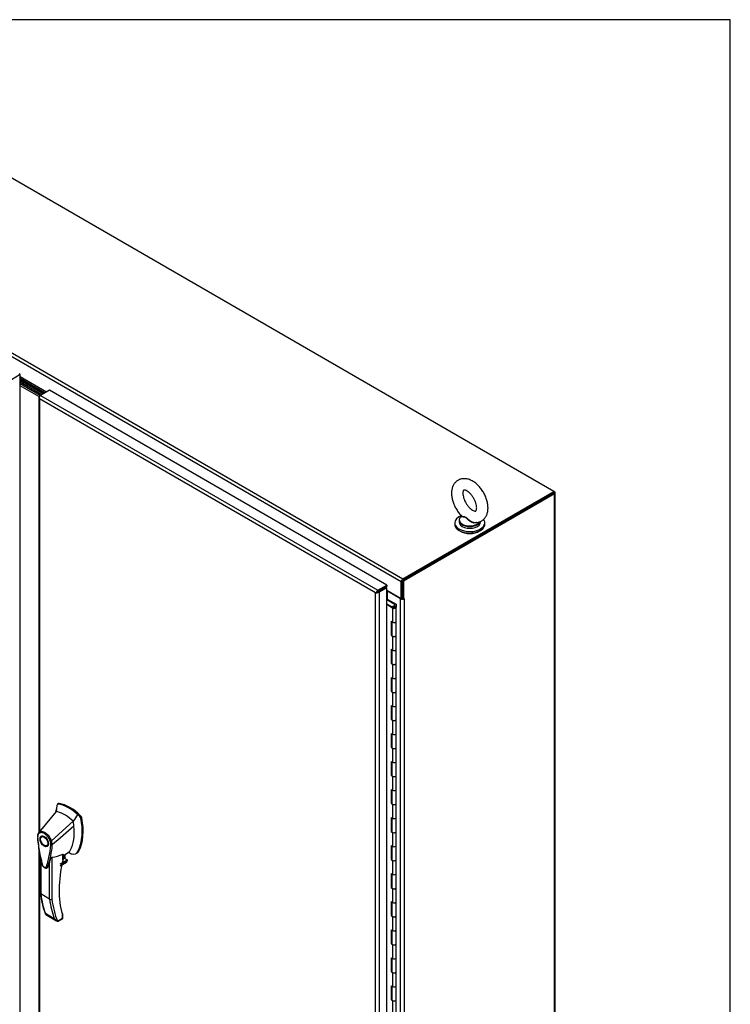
# Model space of a CAD drawing. Header units: inches. Extents: x 1 to 359, y -2 to 239.
# Tile 22 of 22: x 318 to 359, y 182 to 239. Entities that reach past the tile are written whole.
import ezdxf

# ---------------------------------------------------------------- set-up
doc = ezdxf.new("R2010")
doc.units = ezdxf.units.IN
doc.header["$MEASUREMENT"] = 0
for name, color, linetype in [('COM54746-56', 7, 'Continuous'), ('COM70096', 7, 'Continuous'), ('COM70099', 7, 'Continuous'), ('COM70108-2', 7, 'Continuous'), ('COM71153-2', 7, 'Continuous'), ('COM71154-2', 7, 'Continuous'), ('COM71155-5', 7, 'Continuous'), ('Default', 7, 'Continuous'), ('GSK86006', 7, 'Continuous'), ('HAN13064', 7, 'Continuous'), ('SCS00680', 7, 'Continuous'), ('WAF25362', 7, 'Continuous'), ('WAM254785', 7, 'Continuous')]:
    doc.layers.add(name, color=color, linetype=linetype)

# ---------------------------------------------------------------- blocks, each defined once
blk = doc.blocks.new('SE5')
at = {"layer": 'COM54746-56', "color": 7, "linetype": 'Continuous'}
for p, q in [((339.19, 205.101), (339.225, 205.121)), ((339.672, 204.813), (339.19, 205.091)), ((339.19, 204.854), (339.578, 204.63)), ((339.534, 204.604), (339.19, 204.803)), ((339.225, 205.121), (339.734, 204.828)), ((339.672, 204.712), (339.672, 204.813)), ((339.734, 204.828), (339.734, 204.655)), ((339.574, 204.672), (339.527, 204.695)), ((339.527, 204.695), (339.527, 204.659)), ((339.534, 204.604), (339.534, 203.788)), ((339.567, 204.652), (339.567, 204.636)), ((339.574, 204.672), (339.574, 204.667)), ((339.667, 204.639), (339.667, 204.652)), ((339.734, 203.835), (339.734, 204.652)), ((339.452, 203.835), (339.452, 203.019)), ((339.452, 203.835), (339.534, 203.788)), ((339.495, 203.81), (339.495, 203.044)), ((339.5, 203.808), (339.5, 203.019)), ((339.734, 203.019), (339.734, 203.835)), ((339.495, 203.044), (339.452, 203.019)), ((339.452, 203.019), (339.534, 202.971)), ((339.495, 203.044), (339.5, 203.042)), ((339.734, 202.202), (339.734, 203.019)), ((339.534, 202.971), (339.534, 202.155)), ((339.452, 202.202), (339.452, 201.386)), ((339.452, 202.202), (339.534, 202.155)), ((339.495, 202.177), (339.495, 201.411)), ((339.5, 202.175), (339.5, 201.386)), ((339.734, 201.386), (339.734, 202.202)), ((339.495, 201.411), (339.452, 201.386)), ((339.452, 201.386), (339.534, 201.338)), ((339.495, 201.411), (339.5, 201.409)), ((339.534, 201.338), (339.534, 200.522)), ((339.734, 200.57), (339.734, 201.386)), ((339.452, 200.569), (339.452, 199.753)), ((339.452, 200.569), (339.534, 200.522)), ((339.495, 200.544), (339.495, 199.778)), ((339.5, 200.542), (339.5, 199.753)), ((339.734, 199.753), (339.734, 200.57)), ((339.495, 199.778), (339.452, 199.753)), ((339.452, 199.753), (339.534, 199.705)), ((339.495, 199.778), (339.5, 199.776)), ((339.534, 199.705), (339.534, 198.889)), ((339.734, 198.937), (339.734, 199.753)), ((339.452, 198.936), (339.452, 198.12)), ((339.452, 198.936), (339.534, 198.889)), ((339.495, 198.911), (339.495, 198.145)), ((339.5, 198.909), (339.5, 198.12)), ((339.734, 198.12), (339.734, 198.937)), ((339.495, 198.145), (339.452, 198.12)), ((339.452, 198.12), (339.534, 198.072)), ((339.495, 198.145), (339.5, 198.143)), ((339.534, 198.072), (339.534, 197.256)), ((339.734, 197.304), (339.734, 198.12)), ((339.452, 197.303), (339.452, 196.487)), ((339.452, 197.303), (339.534, 197.256)), ((339.495, 197.278), (339.495, 196.512)), ((339.5, 197.276), (339.5, 196.487)), ((339.734, 196.487), (339.734, 197.304)), ((339.495, 196.512), (339.452, 196.487)), ((339.452, 196.487), (339.534, 196.439)), ((339.495, 196.512), (339.5, 196.51)), ((339.534, 196.439), (339.534, 195.623)), ((339.734, 195.671), (339.734, 196.487)), ((339.452, 195.67), (339.452, 194.854)), ((339.452, 195.67), (339.534, 195.623)), ((339.495, 195.645), (339.495, 194.879)), ((339.5, 195.643), (339.5, 194.854)), ((339.734, 194.854), (339.734, 195.671)), ((339.495, 194.879), (339.452, 194.854)), ((339.452, 194.854), (339.534, 194.806)), ((339.495, 194.879), (339.5, 194.877)), ((339.534, 194.806), (339.534, 193.99)), ((339.734, 194.038), (339.734, 194.854)), ((339.452, 194.037), (339.452, 193.221)), ((339.452, 194.037), (339.534, 193.99)), ((339.495, 194.012), (339.495, 193.246)), ((339.5, 194.01), (339.5, 193.221)), ((339.734, 193.221), (339.734, 194.038)), ((339.495, 193.246), (339.452, 193.221)), ((339.452, 193.221), (339.534, 193.173)), ((339.495, 193.246), (339.5, 193.244)), ((339.534, 193.173), (339.534, 192.357)), ((339.734, 192.405), (339.734, 193.221)), ((339.452, 192.404), (339.452, 191.588)), ((339.452, 192.404), (339.534, 192.357)), ((339.495, 192.379), (339.495, 191.613)), ((339.5, 192.377), (339.5, 191.588)), ((339.734, 191.588), (339.734, 192.405)), ((339.495, 191.613), (339.452, 191.588)), ((339.452, 191.588), (339.534, 191.54)), ((339.495, 191.613), (339.5, 191.611)), ((339.534, 191.54), (339.534, 190.724)), ((339.734, 190.772), (339.734, 191.588)), ((339.452, 190.771), (339.452, 189.955)), ((339.452, 190.771), (339.534, 190.724)), ((339.495, 190.746), (339.495, 189.98)), ((339.5, 190.744), (339.5, 189.955)), ((339.734, 189.955), (339.734, 190.772)), ((339.495, 189.98), (339.452, 189.955)), ((339.452, 189.955), (339.534, 189.907)), ((339.495, 189.98), (339.5, 189.978)), ((339.534, 189.907), (339.534, 189.091)), ((339.734, 189.139), (339.734, 189.955)), ((339.452, 189.138), (339.452, 188.322)), ((339.452, 189.138), (339.534, 189.091)), ((339.495, 189.113), (339.495, 188.347)), ((339.5, 189.111), (339.5, 188.322)), ((339.734, 188.322), (339.734, 189.139)), ((339.495, 188.347), (339.452, 188.322)), ((339.452, 188.322), (339.534, 188.274)), ((339.495, 188.347), (339.5, 188.345)), ((339.534, 188.274), (339.534, 187.458)), ((339.734, 187.506), (339.734, 188.322)), ((339.452, 187.505), (339.452, 186.689)), ((339.452, 187.505), (339.534, 187.458)), ((339.495, 187.48), (339.495, 186.714)), ((339.5, 187.478), (339.5, 186.689)), ((339.734, 186.689), (339.734, 187.506)), ((339.495, 186.714), (339.452, 186.689)), ((339.452, 186.689), (339.534, 186.641)), ((339.495, 186.714), (339.5, 186.712)), ((339.534, 186.641), (339.534, 185.825)), ((339.734, 185.873), (339.734, 186.689)), ((339.452, 185.872), (339.452, 185.056)), ((339.452, 185.872), (339.534, 185.825)), ((339.495, 185.847), (339.495, 185.081)), ((339.5, 185.845), (339.5, 185.056)), ((339.734, 185.056), (339.734, 185.873)), ((339.495, 185.081), (339.452, 185.056)), ((339.452, 185.056), (339.534, 185.008)), ((339.495, 185.081), (339.5, 185.079)), ((339.534, 185.008), (339.534, 184.192)), ((339.734, 184.24), (339.734, 185.056)), ((339.452, 184.239), (339.452, 183.423)), ((339.452, 184.239), (339.534, 184.192)), ((339.495, 184.214), (339.495, 183.448)), ((339.5, 184.212), (339.5, 183.423)), ((339.734, 183.423), (339.734, 184.24)), ((339.495, 183.448), (339.452, 183.423)), ((339.452, 183.423), (339.534, 183.375)), ((339.495, 183.448), (339.5, 183.446)), ((339.534, 183.375), (339.534, 182.559)), ((339.734, 182.607), (339.734, 183.423)), ((339.452, 182.606), (339.452, 181.79)), ((339.452, 182.606), (339.534, 182.559)), ((339.495, 182.581), (339.495, 181.815)), ((339.5, 182.579), (339.5, 181.79)), ((339.734, 181.79), (339.734, 182.607)), ((339.495, 181.815), (339.452, 181.79)), ((339.452, 181.79), (339.534, 181.742)), ((339.495, 181.815), (339.5, 181.813)), ((339.734, 180.974), (339.734, 181.79)), ((339.534, 181.742), (339.534, 180.926))]:
    blk.add_line(p, q, dxfattribs=at)
for centre, major_axis, start_param, end_param in [((339.617, 204.652), (-0.117, 0), 0.785398, 5.588822), ((339.617, 204.652), (-0.055, 0), 0.785398, 5.588822), ((339.617, 204.652), (0.117, 0), 0.045517, 1.082582), ((339.617, 203.835), (-0.117, 0), 0.785398, 3.141593), ((339.617, 203.835), (-0.117, 0), 0.785398, 3.141593), ((339.617, 203.019), (-0.117, 0), 0, 3.141593), ((339.617, 203.019), (-0.117, 0), 0.785398, 3.141593), ((339.617, 202.202), (-0.117, 0), 0.785398, 3.141593), ((339.617, 202.202), (-0.117, 0), 0.785398, 3.141593), ((339.617, 201.386), (-0.117, 0), 0, 3.141593), ((339.617, 201.386), (-0.117, 0), 0.785398, 3.141593), ((339.617, 200.57), (-0.117, 0), 0.785398, 3.141593), ((339.617, 200.57), (-0.117, 0), 0.785398, 3.141593), ((339.617, 199.753), (-0.117, 0), 0, 3.141593), ((339.617, 199.753), (-0.117, 0), 0.785398, 3.141593), ((339.617, 198.937), (-0.117, 0), 0.785398, 3.141593), ((339.617, 198.937), (-0.117, 0), 0.785398, 3.141593), ((339.617, 198.12), (-0.117, 0), 0, 3.141593), ((339.617, 198.12), (-0.117, 0), 0.785398, 3.141593), ((339.617, 197.304), (-0.117, 0), 0.785398, 3.141593), ((339.617, 197.304), (-0.117, 0), 0.785398, 3.141593), ((339.617, 196.487), (-0.117, 0), 0, 3.141593), ((339.617, 196.487), (-0.117, 0), 0.785398, 3.141593), ((339.617, 195.671), (-0.117, 0), 0.785398, 3.141593), ((339.617, 195.671), (-0.117, 0), 0.785398, 3.141593), ((339.617, 194.854), (-0.117, 0), 0, 3.141593), ((339.617, 194.854), (-0.117, 0), 0.785398, 3.141593), ((339.617, 194.038), (-0.117, 0), 0.785398, 3.141593), ((339.617, 194.038), (-0.117, 0), 0.785398, 3.141593), ((339.617, 193.221), (-0.117, 0), 0, 3.141593), ((339.617, 193.221), (-0.117, 0), 0.785398, 3.141593), ((339.617, 192.405), (-0.117, 0), 0.785398, 3.141593), ((339.617, 192.405), (-0.117, 0), 0.785398, 3.141593), ((339.617, 191.588), (-0.117, 0), 0, 3.141593), ((339.617, 191.588), (-0.117, 0), 0.785398, 3.141593), ((339.617, 190.772), (-0.117, 0), 0.785398, 3.141593), ((339.617, 190.772), (-0.117, 0), 0.785398, 3.141593), ((339.617, 189.955), (-0.117, 0), 0, 3.141593), ((339.617, 189.955), (-0.117, 0), 0.785398, 3.141593), ((339.617, 189.139), (-0.117, 0), 0.785398, 3.141593), ((339.617, 189.139), (-0.117, 0), 0.785398, 3.141593), ((339.617, 188.322), (-0.117, 0), 0, 3.141593), ((339.617, 188.322), (-0.117, 0), 0.785398, 3.141593), ((339.617, 187.506), (-0.117, 0), 0.785398, 3.141593), ((339.617, 187.506), (-0.117, 0), 0.785398, 3.141593), ((339.617, 186.689), (-0.117, 0), 0, 3.141593), ((339.617, 186.689), (-0.117, 0), 0.785398, 3.141593), ((339.617, 185.873), (-0.117, 0), 0.785398, 3.141593), ((339.617, 185.873), (-0.117, 0), 0.785398, 3.141593), ((339.617, 185.056), (-0.117, 0), 0, 3.141593), ((339.617, 185.056), (-0.117, 0), 0.785398, 3.141593), ((339.617, 184.24), (-0.117, 0), 0.785398, 3.141593), ((339.617, 184.24), (-0.117, 0), 0.785398, 3.141593), ((339.617, 183.423), (-0.117, 0), 0, 3.141593), ((339.617, 183.423), (-0.117, 0), 0.785398, 3.141593), ((339.617, 182.607), (-0.117, 0), 0.785398, 3.141593), ((339.617, 182.607), (-0.117, 0), 0.785398, 3.141593), ((339.617, 181.79), (-0.117, 0), 0, 3.141593), ((339.617, 181.79), (-0.117, 0), 0.785398, 3.141593)]:
    blk.add_ellipse(centre, major_axis=major_axis, ratio=0.57735, start_param=start_param, end_param=end_param, dxfattribs=at)
blk.add_ellipse((339.617, 204.652), major_axis=(0.05, 0), ratio=0.57735, dxfattribs=at)
at = {"layer": 'COM70096', "color": 7, "linetype": 'Continuous'}
for p, q in [((319.172, 217.084), (317.829, 217.859)), ((319.083, 217.033), (317.829, 217.757))]:
    blk.add_line(p, q, dxfattribs=at)
at = {"layer": 'COM70099', "color": 7, "linetype": 'Continuous'}
for p, q in [((318.995, 216.982), (317.829, 217.655)), ((318.915, 216.926), (317.829, 217.553))]:
    blk.add_line(p, q, dxfattribs=at)
at = {"layer": 'COM70108-2', "color": 7, "linetype": 'Continuous'}
for p, q in [((348.941, 211.392), (306.604, 235.835)), ((340.036, 206.134), (297.699, 230.577)), ((297.801, 230.752), (340.137, 206.309)), ((319.35, 217.188), (317.829, 218.066)), ((317.829, 217.987), (319.283, 217.148)), ((317.829, 217.971), (319.268, 217.14)), ((317.829, 217.893), (319.201, 217.101)), ((340.137, 206.309), (348.941, 211.392)), ((340.137, 206.232), (348.941, 211.314)), ((348.941, 211.314), (348.941, 211.392)), ((340.036, 205.153), (340.036, 206.134)), ((340.103, 205.191), (340.103, 206.173)), ((339.014, 205.756), (339.014, 205.756)), ((339.082, 205.795), (339.082, 205.796)), ((339.19, 205.641), (340.036, 205.153)), ((340.103, 205.191), (340.036, 205.153))]:
    blk.add_line(p, q, dxfattribs=at)
blk.add_ellipse((340.137, 206.192), major_axis=(-0.071, -0.124), ratio=0.57735, start_param=3.926991, end_param=5.497787, dxfattribs=at)
at = {"layer": 'COM71153-2', "color": 7, "linetype": 'Continuous'}
for p, q in [((317.829, 218.198), (317.312, 217.899)), ((317.829, 218.198), (317.762, 218.237)), ((317.829, 170.517), (317.829, 218.198))]:
    blk.add_line(p, q, dxfattribs=at)
at = {"layer": 'COM71154-2', "color": 7, "linetype": 'Continuous'}
for p, q in [((318.905, 216.897), (318.905, 191.531)), ((318.934, 216.888), (318.907, 216.886)), ((318.947, 216.955), (319.015, 216.994)), ((318.947, 216.799), (318.947, 191.582)), ((338.544, 205.485), (318.947, 216.799)), ((318.947, 216.799), (318.947, 216.799)), ((318.947, 216.799), (318.947, 216.799)), ((318.947, 216.799), (318.947, 216.799)), ((318.947, 216.799), (318.947, 216.799)), ((318.947, 216.799), (318.947, 216.799)), ((319.532, 217.293), (319.015, 216.994)), ((319.015, 216.994), (338.679, 205.64)), ((339.197, 205.939), (319.532, 217.293)), ((338.679, 205.64), (339.197, 205.939)), ((339.197, 205.939), (339.197, 205.862)), ((338.635, 205.537), (338.544, 205.485)), ((338.559, 205.494), (338.544, 205.485)), ((338.544, 205.485), (338.561, 205.494)), ((338.544, 157.882), (338.544, 205.485)), ((338.544, 205.485), (338.544, 205.485)), ((338.544, 205.485), (338.544, 205.485)), ((338.544, 205.485), (338.544, 205.485)), ((338.544, 205.485), (338.544, 205.485)), ((338.59, 205.511), (338.635, 205.537)), ((338.635, 205.537), (338.599, 205.548)), ((338.635, 205.537), (338.627, 205.5)), ((338.635, 205.537), (338.679, 205.563)), ((338.679, 205.563), (338.635, 205.537)), ((338.679, 205.563), (339.197, 205.862)), ((339.122, 205.819), (338.679, 205.563)), ((338.679, 205.563), (338.679, 205.563)), ((338.679, 205.563), (338.679, 205.563)), ((338.679, 205.563), (338.679, 205.563)), ((338.679, 205.563), (338.679, 205.563)), ((339.19, 205.78), (338.746, 205.524)), ((338.746, 205.524), (338.746, 157.843)), ((339.19, 205.78), (339.122, 205.819)), ((339.19, 158.099), (339.19, 205.78)), ((318.905, 190.595), (318.905, 169.216)), ((318.947, 190.368), (318.947, 169.196))]:
    blk.add_line(p, q, dxfattribs=at)
for centre, radius, start, end in [((319.074, 216.911), 0.169, 188.66802, 221.43114), ((319.193, 216.882), 0.26, 175.70571, 198.6064), ((338.772, 205.344), 0.268, 130.24922, 148.19098), ((338.536, 205.753), 0.268, 271.80902, 289.75078)]:
    blk.add_arc(centre, radius, start, end, dxfattribs=at)
for centre, major_axis, start_param, end_param in [((319.048, 216.897), (0.143, 0), 2.356194, 3.27243), ((319.015, 216.877), (0.071, 0.124), 0.785398, 1.701633), ((338.679, 205.524), (0.071, 0.124), 0.785398, 1.701633), ((338.645, 205.582), (0.143, 0), 4.581552, 5.497787)]:
    blk.add_ellipse(centre, major_axis=major_axis, ratio=0.57735, start_param=start_param, end_param=end_param, dxfattribs=at)
at = {"layer": 'COM71155-5', "color": 7, "linetype": 'Continuous'}
for p, q in [((348.907, 211.295), (340.103, 206.212)), ((348.974, 211.256), (340.17, 206.173)), ((348.974, 211.373), (348.941, 211.392)), ((348.974, 162.319), (348.974, 211.256)), ((349.016, 162.377), (349.016, 211.314)), ((340.103, 206.212), (340.103, 205.191)), ((340.17, 206.173), (340.103, 206.212)), ((340.17, 206.173), (340.17, 205.153)), ((340.002, 205.148), (339.232, 205.592)), ((339.232, 205.117), (339.232, 205.592)), ((340.002, 158.301), (340.002, 205.148)), ((340.103, 205.191), (340.17, 205.153)), ((340.204, 205.172), (340.17, 205.153)), ((340.183, 205.16), (340.204, 205.148)), ((340.204, 205.148), (340.204, 205.172)), ((340.204, 205.148), (340.204, 158.301))]:
    blk.add_line(p, q, dxfattribs=at)
for centre, major_axis, start_param, end_param in [((348.873, 211.314), (-0.143, 0), 2.356194, 3.926991), ((339.198, 205.573), (0.048, 0), 0.785398, 1.748507), ((340.103, 205.206), (-0.143, 0), 0.785398, 2.356194), ((340.103, 205.206), (-0.048, 0), 1.169795, 1.971798)]:
    blk.add_ellipse(centre, major_axis=major_axis, ratio=0.57735, start_param=start_param, end_param=end_param, dxfattribs=at)
at = {"layer": 'GSK86006', "color": 7, "linetype": 'Continuous'}
for p, q in [((319.083, 217.033), (317.829, 217.757)), ((318.995, 216.982), (317.829, 217.655))]:
    blk.add_line(p, q, dxfattribs=at)
at = {"layer": 'HAN13064', "color": 7, "linetype": 'Continuous'}
for p, q in [((319.917, 192.762), (318.911, 191.538)), ((319.968, 193.109), (319.917, 192.762)), ((319.978, 193.151), (319.968, 193.109)), ((320.058, 193.217), (319.999, 193.183)), ((320.033, 193.19), (320.089, 193.222)), ((320.917, 192.184), (319.645, 191.048)), ((321.304, 192.456), (321.176, 192.578)), ((321.304, 192.456), (321.36, 192.488)), ((321.359, 192.353), (321.415, 192.386)), ((318.829, 191.281), (318.829, 191.275)), ((318.829, 191.275), (318.835, 191.207)), ((318.911, 191.538), (318.884, 191.504)), ((319.168, 191.332), (319.079, 191.281)), ((319.379, 190.762), (319.468, 190.813)), ((319.696, 190.813), (319.697, 190.814)), ((320.332, 190.166), (320.705, 190.434)), ((321.191, 190.417), (321.247, 190.45)), ((319.002, 190.081), (319.002, 187.989)), ((319.028, 189.967), (319.028, 187.951)), ((319.544, 187.653), (319.544, 189.833)), ((319.671, 190.089), (319.671, 187.658)), ((320.157, 189.703), (320.562, 189.937)), ((320.161, 189.604), (320.553, 189.83)), ((320.581, 189.899), (320.172, 189.663)), ((320.315, 189.924), (320.315, 190.266)), ((320.332, 189.949), (320.332, 190.246)), ((320.44, 190.001), (320.44, 190.244)), ((320.562, 189.937), (320.44, 190.008)), ((321.083, 190.304), (321.142, 190.337)), ((320.151, 189.588), (320.521, 189.801)), ((319.544, 187.653), (319.028, 187.951)), ((319.293, 186.83), (319.809, 186.532)), ((319.32, 186.758), (319.947, 186.397)), ((320.006, 186.375), (320.294, 186.541)), ((320.075, 186.384), (320.29, 186.508)), ((320.294, 186.541), (320.294, 186.74)), ((320.308, 186.782), (320.304, 186.799)), ((320.32, 186.56), (320.32, 186.721))]:
    blk.add_line(p, q, dxfattribs=at)
for centre, radius, start, end in [((305.37, 194.451), 14.64, 353.33891, 353.6709), ((320.025, 193.142), 0.0478, 80.57156, 170.09371), ((318.458, 191.63), 2.99, 336.06491, 13.99549), ((321.154, 192.309), 0.21, 12.12422, 44.31154), ((319.175, 191.329), 0.337, 153.45406, 184.20608), ((319.163, 191.273), 0.32, 141.11203, 182.47497), ((319.175, 191.329), 0.337, 141.55217, 146.85821), ((319.567, 191.211), 0.181, 272.98106, 295.53925), ((318.908, 190.8), 0.708, 1.4293, 19.06819), ((318.941, 190.774), 0.755, 2.98151, 21.32136), ((314.726, 191.177), 4.984, 340.56542, 355.82537), ((319.66, 190.899), 0.0931, 241.17241, 292.54547), ((319.404, 192.321), 2.248, 276.83272, 293.90537), ((320.272, 189.949), 0.06, 346.46287, 0), ((320.458, 189.902), 0.119, 301.76301, 322.50066), ((320.543, 189.904), 0.0385, 352.48421, 59.47215), ((319.32, 187.216), 3.418, 65.17768, 67.57798), ((323.565, 188.478), 4.59, 186.04222, 201.6261), ((319.603, 187.772), 0.133, 243.40997, 300.79876), ((320.119, 186.714), 0.36, 210.45213, 251.46621), ((320.26, 186.56), 0.06, 300, 0), ((319.861, 186.438), 0.158, 335.6435, 336.40064)]:
    blk.add_arc(centre, radius, start, end, dxfattribs=at)
for centre, major_axis, ratio, start_param, end_param in [((320.417, 190.699), (-1.142, 1.979), 0.57735, -0.49151, -0.47064), ((322.529, 190.933), (-1.861, 3.223), 0.57735, 0.554197, 0.658655), ((320.417, 190.699), (-1.142, 1.979), 0.57735, -0.533193, -0.49151), ((320.417, 190.699), (-1.142, 1.979), 0.57735, 5.183029, 5.749992), ((320.668, 190.844), (-1.292, 2.238), 0.57735, 5.216072, 5.852948), ((320.12, 193.109), (0.062, -0.108), 0.57735, 2.711356, 3.141593), ((320.725, 190.877), (-1.292, 2.238), 0.57735, 5.142626, 5.852948), ((318.557, 192.937), (1.711, -2.963), 0.57735, 0.961917, 1.005578), ((318.864, 193.115), (1.861, -3.223), 0.57735, 0.347274, 1.032882), ((321.33, 192.411), (0.063, -0.108), 0.57735, 1.032882, 2.001033), ((318.557, 192.937), (1.711, -2.963), 0.57735, 0.347274, 0.9125), ((318.557, 192.937), (1.711, -2.963), 0.57735, 0.934083, 0.961917), ((318.557, 192.937), (1.711, -2.963), 0.57735, 0.9125, 0.934083), ((319.318, 191.072), (0.175, -0.303), 0.57735, 3.396895, 3.682808), ((319.318, 191.072), (0.175, -0.303), 0.57735, 5.74197, 6.027883), ((320.459, 190.809), (-0.225, 0.39), 0.57735, 3.223872, 3.488867), ((320.71, 190.954), (-0.375, 0.65), 0.57735, 2.625215, 3.488867), ((320.767, 190.987), (-0.375, 0.65), 0.57735, 3.141593, 3.488867), ((324.673, 190.816), (-3.239, -5.609), 0.57735, 5.185461, 5.790103), ((320.272, 189.949), (-0.06, 0), 0.57735, 2.356194, 3.141593), ((320.272, 189.949), (-0.0583, 0.014), 0.372014, 2.470308, 3.141593), ((320.268, 190.061), (-0.101, -0.175), 0.57735, 1.252561, 2.850817), ((320.257, 190.067), (0.094, 0.162), 0.57735, 4.529102, 5.92263), ((320.495, 189.874), (-0.063, -0.108), 0.57735, 1.492881, 2.113829), ((320.71, 190.954), (0.375, -0.65), 0.57735, -0.71714, -0.516378), ((324.218, 191.711), (-3.7, -6.408), 0.57735, -0.658671, -0.441314), ((324.734, 191.413), (-3.7, -6.408), 0.57735, -0.658671, -0.441314), ((324.798, 191.377), (-3.655, -6.33), 0.57735, 5.625294, 5.881649), ((324.673, 190.816), (-3.239, -5.609), 0.57735, -0.493083, -0.488515), ((320.23, 186.578), (-0.0623, 0.0676), 0.368973, 3.059018, 3.844416), ((320.251, 186.764), (-0.0573, -0.0179), 0.720992, 2.15675, 3.142943), ((320.23, 186.578), (-0.0897, 0.0201), 0.368973, 2.438769, 3.224167)]:
    blk.add_ellipse(centre, major_axis=major_axis, ratio=ratio, start_param=start_param, end_param=end_param, dxfattribs=at)
for major_axis in [(0.175, -0.303), (0.15, -0.26)]:
    blk.add_ellipse((319.229, 191.021), major_axis=major_axis, ratio=0.57735, dxfattribs=at)
for points in [[(321.176, 192.578), (321.09, 192.447), (321.004, 192.315), (320.917, 192.184)], [(320.956, 191.906), (320.537, 191.542), (320.117, 191.178), (319.697, 190.814)], [(319.426, 189.519), (319.421, 189.503), (319.413, 189.49), (319.402, 189.482)]]:
    blk.add_open_spline(points, degree=3, dxfattribs=at)
for points, knots in [([(318.911, 191.538), (318.933, 191.56), (318.959, 191.575), (319.017, 191.595), (319.048, 191.6), (319.115, 191.596), (319.15, 191.588), (319.222, 191.561), (319.259, 191.542), (319.332, 191.493), (319.368, 191.464), (319.437, 191.396), (319.469, 191.359), (319.53, 191.277), (319.558, 191.233), (319.607, 191.143), (319.628, 191.095), (319.645, 191.048)], [0, 0, 0, 0, 0.125, 0.125, 0.25, 0.25, 0.375, 0.375, 0.5, 0.5, 0.625, 0.625, 0.75, 0.75, 0.875, 0.875, 1, 1, 1, 1]), ([(318.839, 191.304), (318.835, 191.301), (318.831, 191.297), (318.826, 191.289), (318.826, 191.285), (318.826, 191.279), (318.827, 191.277), (318.828, 191.273), (318.83, 191.271), (318.833, 191.268), (318.834, 191.266), (318.838, 191.263), (318.841, 191.261), (318.843, 191.26)], [0, 0, 0, 0, 0.25, 0.25, 0.5, 0.5, 0.625, 0.625, 0.75, 0.75, 0.875, 0.875, 1, 1, 1, 1]), ([(318.835, 191.207), (318.838, 191.164), (318.851, 190.981), (318.898, 190.606), (318.975, 190.191), (319.044, 189.892), (319.084, 189.734), (319.11, 189.636), (319.158, 189.555), (319.219, 189.493), (319.286, 189.459), (319.348, 189.456), (319.389, 189.468), (319.4, 189.482), (319.402, 189.483)], [0, 0, 0, 0, 0.06253, 0.314089, 0.572816, 0.709121, 0.767677, 0.814343, 0.853385, 0.893818, 0.936838, 0.96855, 0.997272, 1, 1, 1, 1]), ([(318.843, 191.26), (318.864, 190.974), (318.901, 190.682), (318.982, 190.235), (319.013, 190.085), (319.066, 189.857), (319.085, 189.781), (319.111, 189.685), (319.115, 189.666), (319.129, 189.628), (319.139, 189.609), (319.173, 189.556), (319.202, 189.527), (319.262, 189.493), (319.291, 189.489), (319.324, 189.504), (319.333, 189.513), (319.346, 189.536), (319.351, 189.55), (319.376, 189.617), (319.394, 189.672), (319.447, 189.838), (319.478, 189.952), (319.558, 190.306), (319.595, 190.555), (319.615, 190.817)], [0, 0, 0, 0, 0.25, 0.25, 0.375, 0.375, 0.4375, 0.4375, 0.453125, 0.453125, 0.46875, 0.46875, 0.5, 0.5, 0.53125, 0.53125, 0.546875, 0.546875, 0.5625, 0.5625, 0.625, 0.625, 0.75, 0.75, 1, 1, 1, 1]), ([(318.911, 191.538), (318.905, 191.53), (318.902, 191.519), (318.903, 191.497), (318.907, 191.485), (318.914, 191.474)], [0, 0, 0, 0, 0.5, 0.5, 1, 1, 1, 1]), ([(319.577, 191.031), (319.561, 191.074), (319.542, 191.116), (319.515, 191.167), (319.509, 191.177), (319.497, 191.197), (319.491, 191.207), (319.472, 191.237), (319.459, 191.256), (319.431, 191.293), (319.417, 191.31), (319.395, 191.336), (319.387, 191.344), (319.372, 191.36), (319.364, 191.368), (319.325, 191.406), (319.293, 191.432), (319.227, 191.477), (319.194, 191.494), (319.153, 191.509), (319.145, 191.512), (319.129, 191.517), (319.121, 191.519), (319.097, 191.524), (319.082, 191.527), (319.052, 191.528), (319.037, 191.528), (319.009, 191.524), (318.996, 191.521), (318.957, 191.508), (318.934, 191.494), (318.914, 191.474)], [0, 0, 0, 0, 0.125, 0.125, 0.15625, 0.15625, 0.1875, 0.1875, 0.25, 0.25, 0.3125, 0.3125, 0.34375, 0.34375, 0.375, 0.375, 0.5, 0.5, 0.625, 0.625, 0.65625, 0.65625, 0.6875, 0.6875, 0.75, 0.75, 0.8125, 0.8125, 0.875, 0.875, 1, 1, 1, 1]), ([(319.544, 189.833), (319.524, 189.764), (319.503, 189.697), (319.468, 189.596), (319.455, 189.562), (319.435, 189.513), (319.425, 189.5), (319.413, 189.49)], [0, 0, 0, 0, 0.2045748, 0.2045748, 0.3106572, 0.3106572, 0.3644617, 0.3644617, 0.3644617, 0.3644617]), ([(319.544, 189.833), (319.556, 189.874), (319.57, 189.916), (319.597, 189.982), (319.606, 190.005), (319.625, 190.039), (319.632, 190.051), (319.644, 190.068), (319.649, 190.074), (319.66, 190.084), (319.666, 190.088), (319.671, 190.089)], [0, 0, 0, 0, 0.5, 0.5, 0.75, 0.75, 0.875, 0.875, 0.9375, 0.9375, 1, 1, 1, 1]), ([(320.315, 190.266), (320.318, 190.267), (320.32, 190.267), (320.324, 190.267), (320.325, 190.266), (320.329, 190.264), (320.33, 190.262), (320.332, 190.256), (320.332, 190.253), (320.332, 190.249), (320.332, 190.248), (320.332, 190.247)], [0, 0, 0, 0, 0.0625, 0.0625, 0.125, 0.125, 0.25, 0.25, 0.375, 0.375, 0.3976584, 0.3976584, 0.3976584, 0.3976584]), ([(319.028, 187.951), (319.024, 187.954), (319.02, 187.956), (319.013, 187.962), (319.011, 187.965), (319.006, 187.972), (319.004, 187.975), (319.002, 187.982), (319.002, 187.986), (319.002, 187.989)], [0, 0, 0, 0, 0.125, 0.125, 0.25, 0.25, 0.375, 0.375, 0.4994523, 0.4994523, 0.4994523, 0.4994523]), ([(319.32, 186.758), (319.317, 186.76), (319.314, 186.762), (319.308, 186.767), (319.305, 186.77), (319.297, 186.781), (319.294, 186.789), (319.292, 186.803), (319.292, 186.808), (319.292, 186.818), (319.292, 186.824), (319.293, 186.83)], [0.2815674, 0.2815674, 0.2815674, 0.2815674, 0.375, 0.375, 0.5, 0.5, 0.75, 0.75, 0.875, 0.875, 1, 1, 1, 1]), ([(320.005, 186.373), (320.02, 186.369), (320.033, 186.37), (320.052, 186.374), (320.058, 186.376), (320.067, 186.38), (320.071, 186.382), (320.074, 186.384)], [0, 0, 0, 0, 0.25, 0.25, 0.375, 0.375, 0.4533737, 0.4533737, 0.4533737, 0.4533737]), ([(320.32, 186.721), (320.32, 186.721), (320.32, 186.721), (320.319, 186.722), (320.315, 186.725), (320.306, 186.731), (320.301, 186.735), (320.294, 186.74)], [0.4406417, 0.4406417, 0.4406417, 0.4406417, 0.5, 0.5, 0.75, 0.75, 1, 1, 1, 1]), ([(320.32, 186.721), (320.32, 186.722), (320.32, 186.726), (320.318, 186.747), (320.313, 186.765), (320.308, 186.782)], [0, 0, 0, 0, 0.010769, 0.221303, 1, 1, 1, 1])]:
    blk.add_open_spline(points, degree=3, knots=knots, dxfattribs=at)
at = {"layer": 'SCS00680', "color": 7, "linetype": 'Continuous'}
for p, q in [((343.562, 209.97), (343.54, 209.952)), ((343.41, 209.713), (343.41, 209.616)), ((344.66, 209.616), (344.66, 209.655))]:
    blk.add_line(p, q, dxfattribs=at)
for centre, major_axis, start_param, end_param in [((344.035, 209.745), (0.611, 0), 2.514731, 3.111392), ((344.035, 209.713), (-0.625, 0), 5.983057, 6.283185), ((344.035, 209.713), (-0.625, 0), 0, 0.662612), ((344.035, 209.616), (-0.625, 0), 0, 3.141593), ((344.035, 209.745), (0.611, 0), 3.111392, 5.966606), ((344.035, 209.713), (-0.625, 0), 0.662612, 2.494326), ((344.035, 209.713), (-0.625, 0), 2.494326, 2.956498)]:
    blk.add_ellipse(centre, major_axis=major_axis, ratio=0.57735, start_param=start_param, end_param=end_param, dxfattribs=at)
for points, knots in [([(345.099, 210.442), (345.097, 210.489), (345.094, 210.602), (345.057, 210.813), (344.979, 211.054), (344.867, 211.291), (344.728, 211.512), (344.564, 211.711), (344.379, 211.883), (344.177, 212.019), (343.972, 212.107), (343.773, 212.146), (343.589, 212.139), (343.413, 212.089), (343.257, 211.993), (343.131, 211.858), (343.041, 211.696), (342.985, 211.509), (342.965, 211.298), (342.983, 211.067), (343.038, 210.826), (343.129, 210.585), (343.251, 210.355), (343.4, 210.14), (343.505, 210.029), (343.566, 209.966)], [0, 0, 0, 0, 0.025817, 0.072349, 0.118715, 0.164905, 0.211069, 0.257454, 0.304317, 0.351974, 0.400523, 0.442311, 0.481924, 0.520231, 0.561093, 0.600734, 0.640371, 0.681576, 0.725168, 0.77078, 0.81719, 0.863489, 0.909641, 0.955863, 1, 1, 1, 1]), ([(344.436, 210.442), (344.435, 210.419), (344.434, 210.365), (344.416, 210.293), (344.393, 210.257), (344.387, 210.255), (344.382, 210.25), (344.332, 210.25), (344.245, 210.278), (344.135, 210.344), (344.016, 210.445), (343.9, 210.579), (343.796, 210.736), (343.713, 210.907), (343.658, 211.076), (343.632, 211.23), (343.634, 211.354), (343.654, 211.437), (343.677, 211.472), (343.683, 211.474), (343.688, 211.479), (343.739, 211.479), (343.825, 211.451), (343.936, 211.385), (344.054, 211.283), (344.17, 211.15), (344.274, 210.992), (344.357, 210.821), (344.412, 210.653), (344.434, 210.522), (344.436, 210.463), (344.436, 210.442)], [0, 0, 0, 0, 0.01793, 0.051696, 0.085986, 0.122954, 0.16641, 0.199635, 0.234905, 0.269142, 0.303845, 0.339421, 0.375651, 0.41214, 0.448392, 0.483947, 0.518555, 0.552436, 0.586751, 0.623839, 0.666576, 0.699791, 0.735041, 0.769281, 0.803988, 0.839568, 0.8758, 0.91229, 0.948538, 0.984089, 1, 1, 1, 1]), ([(344.44, 209.596), (344.438, 209.595), (344.437, 209.594), (344.392, 209.562), (344.332, 209.551), (344.24, 209.562), (344.209, 209.569), (344.149, 209.591), (344.12, 209.606), (344.036, 209.656), (343.987, 209.698), (343.918, 209.765), (343.897, 209.788), (343.854, 209.832), (343.832, 209.852), (343.786, 209.883), (343.762, 209.892), (343.718, 209.903), (343.697, 209.905), (343.638, 209.909), (343.606, 209.911), (343.563, 209.924), (343.553, 209.936), (343.56, 209.954)], [0.5598882, 0.5598882, 0.5598882, 0.5598882, 0.5625, 0.5625, 0.625, 0.625, 0.65625, 0.65625, 0.6875, 0.6875, 0.75, 0.75, 0.78125, 0.78125, 0.8125, 0.8125, 0.84375, 0.84375, 0.875, 0.875, 0.9375, 0.9375, 1, 1, 1, 1]), ([(343.565, 209.966), (343.57, 209.961), (343.576, 209.957), (343.606, 209.944), (343.639, 209.939), (343.697, 209.93), (343.717, 209.926), (343.761, 209.913), (343.785, 209.903), (343.852, 209.862), (343.895, 209.818), (343.986, 209.734), (344.036, 209.693), (344.147, 209.627), (344.208, 209.602), (344.275, 209.593), (344.28, 209.592), (344.285, 209.592)], [0.0400248, 0.0400248, 0.0400248, 0.0400248, 0.0625, 0.0625, 0.125, 0.125, 0.15625, 0.15625, 0.1875, 0.1875, 0.25, 0.25, 0.3125, 0.3125, 0.375, 0.375, 0.380368, 0.380368, 0.380368, 0.380368]), ([(344.285, 209.597), (344.311, 209.592), (344.39, 209.581), (344.535, 209.601), (344.703, 209.663), (344.851, 209.769), (344.967, 209.912), (345.047, 210.081), (345.091, 210.263), (345.097, 210.379), (345.099, 210.442)], [0, 0, 0, 0, 0.053366, 0.188875, 0.32097, 0.460847, 0.597568, 0.735917, 0.880804, 1, 1, 1, 1])]:
    blk.add_open_spline(points, degree=3, knots=knots, dxfattribs=at)
blk.add_open_spline([(343.56, 209.954), (343.561, 209.957), (343.562, 209.96), (343.564, 209.963)], degree=3, dxfattribs=at)
at = {"layer": 'WAF25362', "color": 7, "linetype": 'Continuous'}
for p, q in [((343.16, 209.567), (343.16, 209.478)), ((344.91, 209.478), (344.91, 209.567))]:
    blk.add_line(p, q, dxfattribs=at)
for centre, start_param, end_param in [((344.035, 209.567), 5.286215, 6.283185), ((344.035, 209.567), 0, 3.549498), ((344.035, 209.478), 0, 3.141593)]:
    blk.add_ellipse(centre, major_axis=(-0.875, 0), ratio=0.57735, start_param=start_param, end_param=end_param, dxfattribs=at)
at = {"layer": 'WAM254785', "color": 7, "linetype": 'Continuous'}
blk.add_ellipse((344.035, 209.376), major_axis=(-0.75, 0), ratio=0.57735, start_param=0.705194, end_param=2.436399, dxfattribs=at)
blk = doc.blocks.new('BORDER')
at = {"layer": 'Default', "color": 7, "linetype": 'Continuous'}
for p, q in [((0, 27.86), (-41.86, 27.86)), ((0, 0), (0, 27.86))]:
    blk.add_line(p, q, dxfattribs=at)

msp = doc.modelspace()

# ---------------------------------------------------------------- block references
at = {"layer": 'Default', "color": 7, "xscale": 8.55, "yscale": 8.55, "zscale": 8.55}
msp.add_blockref('BORDER', (359.223, 0.67), dxfattribs=at)
at = {"layer": 'Default'}
msp.add_blockref('SE5', (0, 0), dxfattribs=at)

doc.saveas('drawing.dxf')
